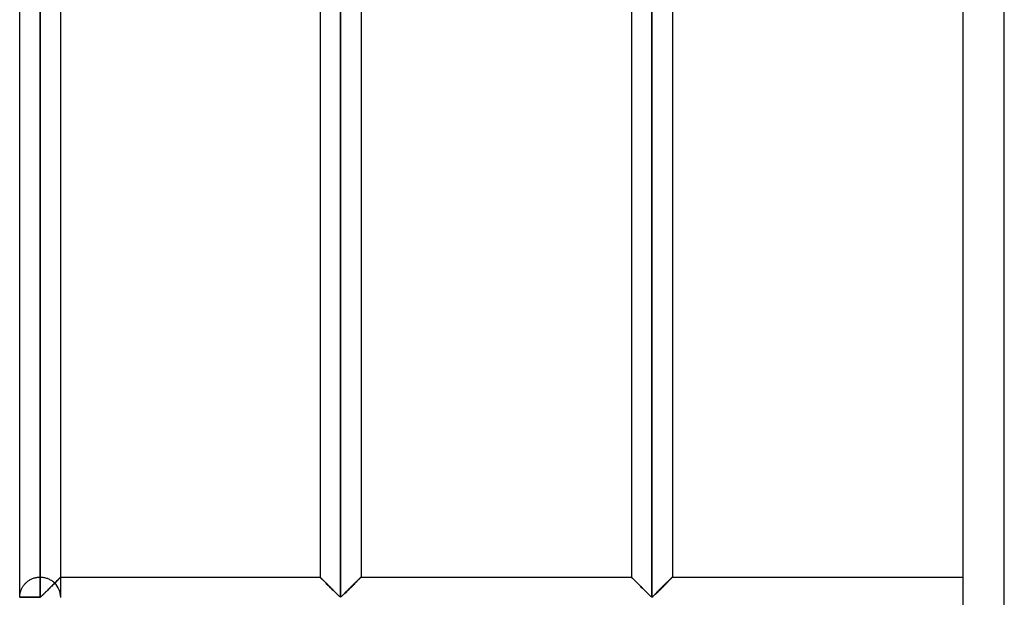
# Model space of a CAD drawing. Header units: millimetres. Extents: x -380 to 364, y -455 to 455.
# Tile 2 of 22: x -380 to -260, y -352 to -282. Entities that reach past the tile are written whole.
import ezdxf

# ---------------------------------------------------------------- set-up
doc = ezdxf.new("R2010")
doc.units = ezdxf.units.MM
doc.layers.add('MAIN-1', color=7, linetype='Continuous')
doc.layers.add('MAIN-2', color=7, linetype='Continuous')

msp = doc.modelspace()

# ---------------------------------------------------------------- linework, layer by layer
at = {"layer": 'MAIN-1'}
for p, q in [((-265, -455), (-265, 455)), ((-380, -352.01), (-380, -211.32)), ((-377.5, -352.01), (-377.5, -211.32)), ((-340.9, -211.32), (-340.9, -352.01)), ((-302.95, -211.32), (-302.95, -352.01)), ((-375, -349.58), (-375, -213.75)), ((-343.4, -213.75), (-343.4, -349.58)), ((-338.4, -213.75), (-338.4, -349.58)), ((-305.45, -213.75), (-305.45, -349.58)), ((-300.45, -213.75), (-300.45, -349.58)), ((-375.79, -350.37), (-375.89, -350.47)), ((-375.69, -350.27), (-375.79, -350.37)), ((-375.6, -350.18), (-375.69, -350.27)), ((-375.51, -350.09), (-375.6, -350.18)), ((-375.42, -350), (-375.51, -350.09)), ((-375.34, -349.92), (-375.42, -350)), ((-375.26, -349.85), (-375.34, -349.92)), ((-375.2, -349.78), (-375.26, -349.85)), ((-375.14, -349.72), (-375.2, -349.78)), ((-375.09, -349.67), (-375.14, -349.72)), ((-375.05, -349.63), (-375.09, -349.67)), ((-375.02, -349.61), (-375.05, -349.63)), ((-375.01, -349.59), (-375.02, -349.61)), ((-375, -349.58), (-375.01, -349.59)), ((-375, -349.58), (-343.4, -349.58)), ((-343.39, -349.59), (-343.4, -349.58)), ((-343.38, -349.6), (-343.39, -349.59)), ((-343.36, -349.62), (-343.38, -349.6)), ((-343.33, -349.66), (-343.36, -349.62)), ((-343.29, -349.7), (-343.33, -349.66)), ((-343.24, -349.75), (-343.29, -349.7)), ((-343.18, -349.8), (-343.24, -349.75)), ((-343.12, -349.86), (-343.18, -349.8)), ((-343.05, -349.93), (-343.12, -349.86)), ((-342.97, -350.01), (-343.05, -349.93)), ((-342.89, -350.09), (-342.97, -350.01)), ((-342.81, -350.17), (-342.89, -350.09)), ((-342.73, -350.26), (-342.81, -350.17)), ((-342.64, -350.34), (-342.73, -350.26)), ((-342.55, -350.43), (-342.64, -350.34)), ((-339.16, -350.34), (-339.25, -350.43)), ((-339.07, -350.26), (-339.16, -350.34)), ((-338.99, -350.17), (-339.07, -350.26)), ((-338.91, -350.09), (-338.99, -350.17)), ((-338.83, -350.01), (-338.91, -350.09)), ((-338.75, -349.93), (-338.83, -350.01)), ((-338.68, -349.86), (-338.75, -349.93)), ((-338.62, -349.8), (-338.68, -349.86)), ((-338.56, -349.75), (-338.62, -349.8)), ((-338.51, -349.7), (-338.56, -349.75)), ((-338.47, -349.66), (-338.51, -349.7)), ((-338.44, -349.62), (-338.47, -349.66)), ((-338.42, -349.6), (-338.44, -349.62)), ((-338.41, -349.59), (-338.42, -349.6)), ((-338.4, -349.58), (-338.41, -349.59)), ((-338.4, -349.58), (-305.45, -349.58)), ((-305.44, -349.59), (-305.45, -349.58)), ((-305.43, -349.6), (-305.44, -349.59)), ((-305.41, -349.62), (-305.43, -349.6)), ((-305.38, -349.66), (-305.41, -349.62)), ((-305.34, -349.7), (-305.38, -349.66)), ((-305.29, -349.75), (-305.34, -349.7)), ((-305.23, -349.8), (-305.29, -349.75)), ((-305.17, -349.86), (-305.23, -349.8)), ((-305.1, -349.93), (-305.17, -349.86)), ((-305.02, -350.01), (-305.1, -349.93)), ((-304.94, -350.09), (-305.02, -350.01)), ((-304.86, -350.17), (-304.94, -350.09)), ((-304.78, -350.26), (-304.86, -350.17)), ((-304.69, -350.34), (-304.78, -350.26)), ((-304.6, -350.43), (-304.69, -350.34)), ((-301.21, -350.34), (-301.3, -350.43)), ((-301.12, -350.26), (-301.21, -350.34)), ((-301.04, -350.17), (-301.12, -350.26)), ((-300.96, -350.09), (-301.04, -350.17)), ((-300.88, -350.01), (-300.96, -350.09)), ((-300.8, -349.93), (-300.88, -350.01)), ((-300.73, -349.86), (-300.8, -349.93)), ((-300.67, -349.8), (-300.73, -349.86)), ((-300.61, -349.75), (-300.67, -349.8)), ((-300.56, -349.7), (-300.61, -349.75)), ((-300.52, -349.66), (-300.56, -349.7)), ((-300.49, -349.62), (-300.52, -349.66)), ((-300.47, -349.6), (-300.49, -349.62)), ((-300.46, -349.59), (-300.47, -349.6)), ((-300.45, -349.58), (-300.46, -349.59)), ((-300.45, -349.58), (-265, -349.58)), ((-376.94, -351.52), (-377.04, -351.62)), ((-376.84, -351.42), (-376.94, -351.52)), ((-376.74, -351.32), (-376.84, -351.42)), ((-376.63, -351.22), (-376.74, -351.32)), ((-376.53, -351.11), (-376.63, -351.22)), ((-376.42, -351), (-376.53, -351.11)), ((-376.31, -350.89), (-376.42, -351)), ((-376.2, -350.79), (-376.31, -350.89)), ((-376.1, -350.68), (-376.2, -350.79)), ((-375.99, -350.57), (-376.1, -350.68)), ((-375.89, -350.47), (-375.99, -350.57)), ((-342.46, -350.53), (-342.55, -350.43)), ((-342.36, -350.62), (-342.46, -350.53)), ((-342.26, -350.72), (-342.36, -350.62)), ((-342.17, -350.82), (-342.26, -350.72)), ((-342.07, -350.91), (-342.17, -350.82)), ((-341.97, -351.01), (-342.07, -350.91)), ((-341.87, -351.11), (-341.97, -351.01)), ((-341.77, -351.21), (-341.87, -351.11)), ((-341.68, -351.3), (-341.77, -351.21)), ((-341.58, -351.39), (-341.68, -351.3)), ((-341.49, -351.49), (-341.58, -351.39)), ((-341.4, -351.58), (-341.49, -351.49)), ((-341.31, -351.66), (-341.4, -351.58)), ((-340.4, -351.58), (-340.49, -351.66)), ((-340.31, -351.49), (-340.4, -351.58)), ((-340.22, -351.39), (-340.31, -351.49)), ((-340.12, -351.3), (-340.22, -351.39)), ((-340.03, -351.21), (-340.12, -351.3)), ((-339.93, -351.11), (-340.03, -351.21)), ((-339.83, -351.01), (-339.93, -351.11)), ((-339.73, -350.91), (-339.83, -351.01)), ((-339.63, -350.82), (-339.73, -350.91)), ((-339.54, -350.72), (-339.63, -350.82)), ((-339.44, -350.62), (-339.54, -350.72)), ((-339.34, -350.53), (-339.44, -350.62)), ((-339.25, -350.43), (-339.34, -350.53)), ((-304.51, -350.53), (-304.6, -350.43)), ((-304.41, -350.62), (-304.51, -350.53)), ((-304.31, -350.72), (-304.41, -350.62)), ((-304.22, -350.82), (-304.31, -350.72)), ((-304.12, -350.91), (-304.22, -350.82)), ((-304.02, -351.01), (-304.12, -350.91)), ((-303.92, -351.11), (-304.02, -351.01)), ((-303.82, -351.21), (-303.92, -351.11)), ((-303.73, -351.3), (-303.82, -351.21)), ((-303.63, -351.39), (-303.73, -351.3)), ((-303.54, -351.49), (-303.63, -351.39)), ((-303.45, -351.58), (-303.54, -351.49)), ((-303.36, -351.66), (-303.45, -351.58)), ((-302.45, -351.58), (-302.54, -351.66)), ((-302.36, -351.49), (-302.45, -351.58)), ((-302.27, -351.39), (-302.36, -351.49)), ((-302.17, -351.3), (-302.27, -351.39)), ((-302.08, -351.21), (-302.17, -351.3)), ((-301.98, -351.11), (-302.08, -351.21)), ((-301.88, -351.01), (-301.98, -351.11)), ((-301.78, -350.91), (-301.88, -351.01)), ((-301.68, -350.82), (-301.78, -350.91)), ((-301.59, -350.72), (-301.68, -350.82)), ((-301.49, -350.62), (-301.59, -350.72)), ((-301.39, -350.53), (-301.49, -350.62)), ((-301.3, -350.43), (-301.39, -350.53)), ((-377.5, -352.01), (-380, -352.01)), ((-377.4, -351.96), (-377.5, -352.01)), ((-377.5, -352.08), (-377.5, -352.01)), ((-377.31, -351.88), (-377.4, -351.96)), ((-377.23, -351.8), (-377.31, -351.88)), ((-377.14, -351.71), (-377.23, -351.8)), ((-377.04, -351.62), (-377.14, -351.71)), ((-341.23, -351.75), (-341.31, -351.66)), ((-341.15, -351.82), (-341.23, -351.75)), ((-341.07, -351.9), (-341.15, -351.82)), ((-341, -351.96), (-341.07, -351.9)), ((-340.9, -352.01), (-341, -351.96)), ((-340.8, -351.96), (-340.9, -352.01)), ((-340.73, -351.9), (-340.8, -351.96)), ((-340.65, -351.82), (-340.73, -351.9)), ((-340.57, -351.75), (-340.65, -351.82)), ((-340.49, -351.66), (-340.57, -351.75)), ((-303.28, -351.75), (-303.36, -351.66)), ((-303.2, -351.82), (-303.28, -351.75)), ((-303.12, -351.9), (-303.2, -351.82)), ((-303.05, -351.96), (-303.12, -351.9)), ((-302.95, -352.01), (-303.05, -351.96)), ((-302.85, -351.96), (-302.95, -352.01)), ((-302.78, -351.9), (-302.85, -351.96)), ((-302.7, -351.82), (-302.78, -351.9)), ((-302.62, -351.75), (-302.7, -351.82)), ((-302.54, -351.66), (-302.62, -351.75))]:
    msp.add_line(p, q, dxfattribs=at)
msp.add_arc((-377.5, -352.08), 2.5, 178.3794, 180, dxfattribs=at)
at = {"layer": 'MAIN-2'}
for p, q in [((-260, -450), (-260, 450)), ((-377.5, -211.32), (-377.5, -352.01)), ((-340.9, -352.01), (-340.9, -211.32)), ((-340.9, -211.32), (-340.9, -352.01)), ((-340.9, -352.01), (-340.9, -211.32)), ((-302.95, -352.01), (-302.95, -211.32)), ((-302.95, -211.32), (-302.95, -352.01)), ((-302.95, -352.01), (-302.95, -211.32)), ((-377.5, -213.75), (-377.5, -349.58)), ((-377.5, -213.75), (-377.5, -349.58)), ((-377.5, -349.58), (-377.5, -213.75)), ((-377.5, -213.75), (-377.5, -349.58)), ((-377.5, -349.58), (-377.5, -213.75)), ((-377.5, -213.75), (-377.5, -349.58)), ((-377.5, -349.58), (-377.5, -213.75)), ((-377.5, -213.75), (-377.5, -349.58)), ((-377.5, -349.58), (-377.5, -213.75)), ((-377.5, -213.75), (-377.5, -349.58)), ((-377.5, -349.58), (-377.5, -213.75)), ((-377.5, -213.75), (-377.5, -349.58)), ((-377.5, -349.58), (-377.5, -213.75)), ((-377.5, -213.75), (-377.5, -349.58)), ((-377.5, -349.58), (-377.5, -213.75)), ((-377.5, -213.75), (-377.5, -349.58)), ((-377.5, -349.58), (-377.5, -213.75)), ((-377.5, -213.75), (-377.5, -349.58)), ((-377.5, -349.58), (-377.5, -213.75)), ((-377.5, -213.75), (-377.5, -349.58)), ((-377.5, -349.58), (-377.5, -213.75)), ((-377.5, -213.75), (-377.5, -349.58)), ((-377.5, -349.58), (-377.5, -213.75)), ((-377.5, -213.75), (-377.5, -349.58)), ((-377.5, -349.58), (-377.5, -213.75)), ((-377.5, -213.75), (-377.5, -349.58)), ((-377.5, -349.58), (-377.5, -213.75)), ((-377.5, -213.75), (-377.5, -349.58)), ((-377.5, -349.58), (-377.5, -213.75)), ((-377.5, -213.75), (-377.5, -349.58)), ((-377.5, -349.58), (-377.5, -213.75)), ((-377.5, -213.75), (-377.5, -349.58)), ((-377.5, -349.58), (-377.5, -213.75)), ((-377.5, -213.75), (-377.5, -349.58)), ((-377.5, -349.58), (-377.5, -213.75)), ((-377.5, -213.75), (-377.5, -349.58)), ((-377.5, -349.58), (-377.5, -213.75)), ((-377.5, -213.75), (-377.5, -349.58)), ((-377.5, -349.58), (-377.5, -213.75)), ((-377.5, -213.75), (-377.5, -349.58)), ((-377.5, -349.58), (-377.5, -213.75)), ((-377.5, -213.75), (-377.5, -349.58)), ((-377.5, -349.58), (-377.5, -213.75)), ((-377.5, -213.75), (-377.5, -349.58)), ((-377.5, -349.58), (-377.5, -213.75)), ((-377.5, -213.75), (-377.5, -349.58)), ((-377.5, -349.58), (-377.5, -213.75)), ((-377.5, -349.58), (-377.5, -213.75)), ((-379.36, -350.41), (-379.3, -350.35)), ((-379.3, -350.35), (-379.24, -350.29)), ((-379.24, -350.29), (-379.17, -350.23)), ((-379.17, -350.23), (-379.1, -350.17)), ((-379.1, -350.17), (-379.03, -350.11)), ((-379.03, -350.11), (-378.96, -350.05)), ((-378.96, -350.05), (-378.88, -350)), ((-378.88, -350), (-378.79, -349.94)), ((-378.79, -349.94), (-378.71, -349.89)), ((-378.71, -349.89), (-378.62, -349.85)), ((-378.62, -349.85), (-378.52, -349.8)), ((-378.52, -349.8), (-378.43, -349.76)), ((-378.43, -349.76), (-378.33, -349.73)), ((-378.33, -349.73), (-378.23, -349.69)), ((-378.23, -349.69), (-378.13, -349.66)), ((-378.13, -349.66), (-378.03, -349.64)), ((-378.03, -349.64), (-377.92, -349.62)), ((-377.92, -349.62), (-377.82, -349.6)), ((-377.82, -349.6), (-377.71, -349.59)), ((-377.71, -349.59), (-377.61, -349.59)), ((-377.61, -349.59), (-377.5, -349.58)), ((-377.5, -349.58), (-377.39, -349.59)), ((-377.39, -349.59), (-377.28, -349.59)), ((-377.28, -349.59), (-377.17, -349.6)), ((-377.17, -349.6), (-377.07, -349.62)), ((-377.07, -349.62), (-376.96, -349.64)), ((-376.96, -349.64), (-376.85, -349.67)), ((-376.85, -349.67), (-376.75, -349.7)), ((-376.75, -349.7), (-376.65, -349.73)), ((-376.65, -349.73), (-376.55, -349.77)), ((-376.55, -349.77), (-376.45, -349.81)), ((-376.45, -349.81), (-376.36, -349.86)), ((-376.36, -349.86), (-376.27, -349.91)), ((-376.27, -349.91), (-376.18, -349.96)), ((-376.18, -349.96), (-376.1, -350.01)), ((-376.1, -350.01), (-376.02, -350.07)), ((-376.02, -350.07), (-375.94, -350.13)), ((-375.94, -350.13), (-375.87, -350.19)), ((-375.87, -350.19), (-375.8, -350.25)), ((-375.87, -350.45), (-375.81, -350.39)), ((-375.81, -350.39), (-375.74, -350.32)), ((-375.8, -350.25), (-375.73, -350.31)), ((-375.74, -350.32), (-375.67, -350.26)), ((-375.73, -350.31), (-375.63, -350.21)), ((-375.67, -350.25), (-375.73, -350.31)), ((-375.67, -350.26), (-375.61, -350.19)), ((-375.6, -350.19), (-375.67, -350.25)), ((-375.63, -350.21), (-375.52, -350.1)), ((-375.61, -350.19), (-375.55, -350.13)), ((-375.54, -350.12), (-375.6, -350.19)), ((-375.55, -350.13), (-375.49, -350.07)), ((-375.48, -350.06), (-375.54, -350.12)), ((-375.52, -350.1), (-375.42, -350)), ((-375.49, -350.07), (-375.43, -350.01)), ((-375.42, -350.01), (-375.48, -350.06)), ((-375.43, -350.01), (-375.37, -349.96)), ((-375.42, -350), (-375.33, -349.91)), ((-375.37, -349.95), (-375.42, -350.01)), ((-375.37, -349.96), (-375.32, -349.9)), ((-375.32, -349.9), (-375.37, -349.95)), ((-375.33, -349.91), (-375.25, -349.83)), ((-375.32, -349.9), (-375.27, -349.85)), ((-375.27, -349.85), (-375.32, -349.9)), ((-375.22, -349.8), (-375.27, -349.85)), ((-375.27, -349.85), (-375.22, -349.81)), ((-375.25, -349.83), (-375.17, -349.76)), ((-375.22, -349.81), (-375.18, -349.76)), ((-375.18, -349.76), (-375.22, -349.8)), ((-375.18, -349.76), (-375.14, -349.72)), ((-375.14, -349.72), (-375.18, -349.76)), ((-375.17, -349.76), (-375.11, -349.7)), ((-375.14, -349.72), (-375.11, -349.69)), ((-375.11, -349.69), (-375.14, -349.72)), ((-375.11, -349.7), (-375.06, -349.65)), ((-375.11, -349.69), (-375.08, -349.66)), ((-375.08, -349.66), (-375.11, -349.69)), ((-375.05, -349.63), (-375.08, -349.66)), ((-375.08, -349.66), (-375.05, -349.64)), ((-375.06, -349.65), (-375.03, -349.61)), ((-375.03, -349.61), (-375.05, -349.63)), ((-375.05, -349.64), (-375.03, -349.62)), ((-375.03, -349.61), (-375.01, -349.59)), ((-375.03, -349.62), (-375.02, -349.6)), ((-375.02, -349.6), (-375.03, -349.61)), ((-375.02, -349.6), (-375.01, -349.59)), ((-375.01, -349.59), (-375.02, -349.6)), ((-375.01, -349.59), (-375, -349.58)), ((-375.01, -349.59), (-375, -349.58)), ((-375, -349.58), (-375.01, -349.59)), ((-375, -349.58), (-375, -349.58)), ((-375, -352.01), (-375, -349.58)), ((-343.4, -349.58), (-343.39, -349.59)), ((-343.39, -349.59), (-343.4, -349.58)), ((-343.4, -349.58), (-343.4, -349.58)), ((-343.4, -349.58), (-343.39, -349.59)), ((-343.39, -349.59), (-343.38, -349.6)), ((-343.37, -349.61), (-343.39, -349.59)), ((-343.39, -349.59), (-343.37, -349.61)), ((-343.38, -349.6), (-343.36, -349.62)), ((-343.34, -349.64), (-343.37, -349.61)), ((-343.37, -349.61), (-343.34, -349.64)), ((-343.36, -349.62), (-343.33, -349.66)), ((-343.31, -349.67), (-343.34, -349.64)), ((-343.34, -349.64), (-343.31, -349.67)), ((-343.33, -349.66), (-343.29, -349.7)), ((-343.27, -349.72), (-343.31, -349.67)), ((-343.31, -349.67), (-343.27, -349.72)), ((-343.29, -349.7), (-343.24, -349.75)), ((-343.21, -349.77), (-343.27, -349.72)), ((-343.27, -349.72), (-343.21, -349.77)), ((-343.24, -349.75), (-343.18, -349.8)), ((-343.16, -349.83), (-343.21, -349.77)), ((-343.21, -349.77), (-343.16, -349.83)), ((-343.18, -349.8), (-343.12, -349.86)), ((-343.09, -349.89), (-343.16, -349.83)), ((-343.16, -349.83), (-343.09, -349.89)), ((-343.12, -349.86), (-343.05, -349.93)), ((-343.02, -349.96), (-343.09, -349.89)), ((-343.09, -349.89), (-343.02, -349.96)), ((-343.05, -349.93), (-342.97, -350.01)), ((-342.95, -350.04), (-343.02, -349.96)), ((-343.02, -349.96), (-342.95, -350.04)), ((-342.97, -350.01), (-342.89, -350.09)), ((-342.87, -350.12), (-342.95, -350.04)), ((-342.95, -350.04), (-342.87, -350.12)), ((-342.89, -350.09), (-342.81, -350.17)), ((-342.78, -350.2), (-342.87, -350.12)), ((-342.87, -350.12), (-342.78, -350.2)), ((-342.81, -350.17), (-342.73, -350.26)), ((-342.7, -350.28), (-342.78, -350.2)), ((-342.78, -350.2), (-342.7, -350.28)), ((-342.73, -350.26), (-342.64, -350.34)), ((-342.61, -350.37), (-342.7, -350.28)), ((-342.7, -350.28), (-342.61, -350.37)), ((-342.64, -350.34), (-342.55, -350.43)), ((-342.52, -350.46), (-342.61, -350.37)), ((-342.61, -350.37), (-342.52, -350.46)), ((-339.28, -350.46), (-339.19, -350.37)), ((-339.19, -350.37), (-339.28, -350.46)), ((-339.25, -350.43), (-339.16, -350.34)), ((-339.19, -350.37), (-339.1, -350.28)), ((-339.1, -350.28), (-339.19, -350.37)), ((-339.16, -350.34), (-339.07, -350.26)), ((-339.1, -350.28), (-339.02, -350.2)), ((-339.02, -350.2), (-339.1, -350.28)), ((-339.07, -350.26), (-338.99, -350.17)), ((-339.02, -350.2), (-338.93, -350.12)), ((-338.93, -350.12), (-339.02, -350.2)), ((-338.99, -350.17), (-338.91, -350.09)), ((-338.93, -350.12), (-338.85, -350.04)), ((-338.85, -350.04), (-338.93, -350.12)), ((-338.91, -350.09), (-338.83, -350.01)), ((-338.85, -350.04), (-338.78, -349.96)), ((-338.78, -349.96), (-338.85, -350.04)), ((-338.83, -350.01), (-338.75, -349.93)), ((-338.78, -349.96), (-338.71, -349.89)), ((-338.71, -349.89), (-338.78, -349.96)), ((-338.75, -349.93), (-338.68, -349.86)), ((-338.71, -349.89), (-338.64, -349.83)), ((-338.64, -349.83), (-338.71, -349.89)), ((-338.68, -349.86), (-338.62, -349.8)), ((-338.64, -349.83), (-338.59, -349.77)), ((-338.59, -349.77), (-338.64, -349.83)), ((-338.62, -349.8), (-338.56, -349.75)), ((-338.59, -349.77), (-338.53, -349.72)), ((-338.53, -349.72), (-338.59, -349.77)), ((-338.56, -349.75), (-338.51, -349.7)), ((-338.53, -349.72), (-338.49, -349.67)), ((-338.49, -349.67), (-338.53, -349.72)), ((-338.51, -349.7), (-338.47, -349.66)), ((-338.49, -349.67), (-338.46, -349.64)), ((-338.46, -349.64), (-338.49, -349.67)), ((-338.47, -349.66), (-338.44, -349.62)), ((-338.46, -349.64), (-338.43, -349.61)), ((-338.43, -349.61), (-338.46, -349.64)), ((-338.44, -349.62), (-338.42, -349.6)), ((-338.43, -349.61), (-338.41, -349.59)), ((-338.41, -349.59), (-338.43, -349.61)), ((-338.42, -349.6), (-338.41, -349.59)), ((-338.41, -349.59), (-338.4, -349.58)), ((-338.4, -349.58), (-338.41, -349.59)), ((-338.41, -349.59), (-338.4, -349.58)), ((-338.4, -349.58), (-338.4, -349.58)), ((-305.45, -349.58), (-305.44, -349.59)), ((-305.44, -349.59), (-305.45, -349.58)), ((-305.45, -349.58), (-305.45, -349.58)), ((-305.45, -349.58), (-305.44, -349.59)), ((-305.44, -349.59), (-305.43, -349.6)), ((-305.42, -349.61), (-305.44, -349.59)), ((-305.44, -349.59), (-305.42, -349.61)), ((-305.43, -349.6), (-305.41, -349.62)), ((-305.39, -349.64), (-305.42, -349.61)), ((-305.42, -349.61), (-305.39, -349.64)), ((-305.41, -349.62), (-305.38, -349.66)), ((-305.36, -349.67), (-305.39, -349.64)), ((-305.39, -349.64), (-305.36, -349.67)), ((-305.38, -349.66), (-305.34, -349.7)), ((-305.32, -349.72), (-305.36, -349.67)), ((-305.36, -349.67), (-305.32, -349.72)), ((-305.34, -349.7), (-305.29, -349.75)), ((-305.26, -349.77), (-305.32, -349.72)), ((-305.32, -349.72), (-305.26, -349.77)), ((-305.29, -349.75), (-305.23, -349.8)), ((-305.21, -349.83), (-305.26, -349.77)), ((-305.26, -349.77), (-305.21, -349.83)), ((-305.23, -349.8), (-305.17, -349.86)), ((-305.14, -349.89), (-305.21, -349.83)), ((-305.21, -349.83), (-305.14, -349.89)), ((-305.17, -349.86), (-305.1, -349.93)), ((-305.07, -349.96), (-305.14, -349.89)), ((-305.14, -349.89), (-305.07, -349.96)), ((-305.1, -349.93), (-305.02, -350.01)), ((-305, -350.04), (-305.07, -349.96)), ((-305.07, -349.96), (-305, -350.04)), ((-305.02, -350.01), (-304.94, -350.09)), ((-304.92, -350.12), (-305, -350.04)), ((-305, -350.04), (-304.92, -350.12)), ((-304.94, -350.09), (-304.86, -350.17)), ((-304.83, -350.2), (-304.92, -350.12)), ((-304.92, -350.12), (-304.83, -350.2)), ((-304.86, -350.17), (-304.78, -350.26)), ((-304.75, -350.28), (-304.83, -350.2)), ((-304.83, -350.2), (-304.75, -350.28)), ((-304.78, -350.26), (-304.69, -350.34)), ((-304.66, -350.37), (-304.75, -350.28)), ((-304.75, -350.28), (-304.66, -350.37)), ((-304.69, -350.34), (-304.6, -350.43)), ((-304.57, -350.46), (-304.66, -350.37)), ((-304.66, -350.37), (-304.57, -350.46)), ((-301.33, -350.46), (-301.24, -350.37)), ((-301.24, -350.37), (-301.33, -350.46)), ((-301.3, -350.43), (-301.21, -350.34)), ((-301.24, -350.37), (-301.15, -350.28)), ((-301.15, -350.28), (-301.24, -350.37)), ((-301.21, -350.34), (-301.12, -350.26)), ((-301.15, -350.28), (-301.07, -350.2)), ((-301.07, -350.2), (-301.15, -350.28)), ((-301.12, -350.26), (-301.04, -350.17)), ((-301.07, -350.2), (-300.98, -350.12)), ((-300.98, -350.12), (-301.07, -350.2)), ((-301.04, -350.17), (-300.96, -350.09)), ((-300.98, -350.12), (-300.9, -350.04)), ((-300.9, -350.04), (-300.98, -350.12)), ((-300.96, -350.09), (-300.88, -350.01)), ((-300.9, -350.04), (-300.83, -349.96)), ((-300.83, -349.96), (-300.9, -350.04)), ((-300.88, -350.01), (-300.8, -349.93)), ((-300.83, -349.96), (-300.76, -349.89)), ((-300.76, -349.89), (-300.83, -349.96)), ((-300.8, -349.93), (-300.73, -349.86)), ((-300.76, -349.89), (-300.69, -349.83)), ((-300.69, -349.83), (-300.76, -349.89)), ((-300.73, -349.86), (-300.67, -349.8)), ((-300.69, -349.83), (-300.64, -349.77)), ((-300.64, -349.77), (-300.69, -349.83)), ((-300.67, -349.8), (-300.61, -349.75)), ((-300.64, -349.77), (-300.58, -349.72)), ((-300.58, -349.72), (-300.64, -349.77)), ((-300.61, -349.75), (-300.56, -349.7)), ((-300.58, -349.72), (-300.54, -349.67)), ((-300.54, -349.67), (-300.58, -349.72)), ((-300.56, -349.7), (-300.52, -349.66)), ((-300.54, -349.67), (-300.51, -349.64)), ((-300.51, -349.64), (-300.54, -349.67)), ((-300.52, -349.66), (-300.49, -349.62)), ((-300.51, -349.64), (-300.48, -349.61)), ((-300.48, -349.61), (-300.51, -349.64)), ((-300.49, -349.62), (-300.47, -349.6)), ((-300.48, -349.61), (-300.46, -349.59)), ((-300.46, -349.59), (-300.48, -349.61)), ((-300.47, -349.6), (-300.46, -349.59)), ((-300.46, -349.59), (-300.45, -349.58)), ((-300.45, -349.58), (-300.46, -349.59)), ((-300.46, -349.59), (-300.45, -349.58)), ((-300.45, -349.58), (-300.45, -349.58)), ((-379.95, -351.61), (-379.94, -351.55)), ((-379.94, -351.55), (-379.93, -351.49)), ((-379.93, -351.49), (-379.91, -351.42)), ((-379.91, -351.42), (-379.89, -351.35)), ((-379.89, -351.35), (-379.87, -351.29)), ((-379.87, -351.29), (-379.85, -351.22)), ((-379.85, -351.22), (-379.82, -351.15)), ((-379.82, -351.15), (-379.79, -351.09)), ((-379.79, -351.09), (-379.76, -351.02)), ((-379.76, -351.02), (-379.73, -350.95)), ((-379.73, -350.95), (-379.69, -350.88)), ((-379.69, -350.88), (-379.65, -350.81)), ((-379.65, -350.81), (-379.61, -350.74)), ((-379.61, -350.74), (-379.57, -350.67)), ((-379.57, -350.67), (-379.52, -350.61)), ((-379.52, -350.61), (-379.47, -350.54)), ((-379.47, -350.54), (-379.41, -350.48)), ((-379.41, -350.48), (-379.36, -350.41)), ((-377.07, -351.65), (-377, -351.58)), ((-377, -351.58), (-376.94, -351.52)), ((-376.94, -351.52), (-376.87, -351.45)), ((-376.87, -351.45), (-376.8, -351.38)), ((-376.8, -351.38), (-376.73, -351.31)), ((-376.73, -351.31), (-376.66, -351.24)), ((-376.66, -351.24), (-376.59, -351.17)), ((-376.59, -351.17), (-376.52, -351.1)), ((-376.52, -351.1), (-376.45, -351.03)), ((-376.45, -351.03), (-376.37, -350.95)), ((-376.37, -350.95), (-376.3, -350.88)), ((-376.3, -350.88), (-376.23, -350.81)), ((-376.23, -350.81), (-376.15, -350.74)), ((-376.15, -350.74), (-376.08, -350.66)), ((-376.08, -350.66), (-376.01, -350.59)), ((-376.01, -350.59), (-375.94, -350.52)), ((-375.94, -350.52), (-375.87, -350.45)), ((-342.55, -350.43), (-342.46, -350.53)), ((-342.43, -350.55), (-342.52, -350.46)), ((-342.52, -350.46), (-342.43, -350.55)), ((-342.46, -350.53), (-342.36, -350.62)), ((-342.34, -350.64), (-342.43, -350.55)), ((-342.43, -350.55), (-342.34, -350.64)), ((-342.36, -350.62), (-342.26, -350.72)), ((-342.24, -350.74), (-342.34, -350.64)), ((-342.34, -350.64), (-342.24, -350.74)), ((-342.26, -350.72), (-342.17, -350.82)), ((-342.15, -350.84), (-342.24, -350.74)), ((-342.24, -350.74), (-342.15, -350.84)), ((-342.17, -350.82), (-342.07, -350.91)), ((-342.05, -350.93), (-342.15, -350.84)), ((-342.15, -350.84), (-342.05, -350.93)), ((-342.07, -350.91), (-341.97, -351.01)), ((-341.95, -351.03), (-342.05, -350.93)), ((-342.05, -350.93), (-341.95, -351.03)), ((-341.97, -351.01), (-341.87, -351.11)), ((-341.86, -351.13), (-341.95, -351.03)), ((-341.95, -351.03), (-341.86, -351.13)), ((-341.87, -351.11), (-341.77, -351.21)), ((-341.76, -351.22), (-341.86, -351.13)), ((-341.86, -351.13), (-341.76, -351.22)), ((-341.77, -351.21), (-341.68, -351.3)), ((-341.67, -351.31), (-341.76, -351.22)), ((-341.76, -351.22), (-341.67, -351.31)), ((-341.68, -351.3), (-341.58, -351.39)), ((-341.57, -351.41), (-341.67, -351.31)), ((-341.67, -351.31), (-341.57, -351.41)), ((-341.58, -351.39), (-341.49, -351.49)), ((-341.48, -351.5), (-341.57, -351.41)), ((-341.57, -351.41), (-341.48, -351.5)), ((-341.49, -351.49), (-341.4, -351.58)), ((-341.39, -351.58), (-341.48, -351.5)), ((-341.48, -351.5), (-341.39, -351.58)), ((-341.4, -351.58), (-341.31, -351.66)), ((-341.31, -351.67), (-341.39, -351.58)), ((-341.39, -351.58), (-341.31, -351.67)), ((-340.49, -351.67), (-340.41, -351.58)), ((-340.41, -351.58), (-340.49, -351.67)), ((-340.49, -351.66), (-340.4, -351.58)), ((-340.41, -351.58), (-340.32, -351.5)), ((-340.32, -351.5), (-340.41, -351.58)), ((-340.4, -351.58), (-340.31, -351.49)), ((-340.32, -351.5), (-340.23, -351.41)), ((-340.23, -351.41), (-340.32, -351.5)), ((-340.31, -351.49), (-340.22, -351.39)), ((-340.23, -351.41), (-340.13, -351.31)), ((-340.13, -351.31), (-340.23, -351.41)), ((-340.22, -351.39), (-340.12, -351.3)), ((-340.13, -351.31), (-340.04, -351.22)), ((-340.04, -351.22), (-340.13, -351.31)), ((-340.12, -351.3), (-340.03, -351.21)), ((-340.04, -351.22), (-339.94, -351.13)), ((-339.94, -351.13), (-340.04, -351.22)), ((-340.03, -351.21), (-339.93, -351.11)), ((-339.94, -351.13), (-339.85, -351.03)), ((-339.85, -351.03), (-339.94, -351.13)), ((-339.93, -351.11), (-339.83, -351.01)), ((-339.85, -351.03), (-339.75, -350.93)), ((-339.75, -350.93), (-339.85, -351.03)), ((-339.83, -351.01), (-339.73, -350.91)), ((-339.75, -350.93), (-339.65, -350.84)), ((-339.65, -350.84), (-339.75, -350.93)), ((-339.73, -350.91), (-339.63, -350.82)), ((-339.65, -350.84), (-339.56, -350.74)), ((-339.56, -350.74), (-339.65, -350.84)), ((-339.63, -350.82), (-339.54, -350.72)), ((-339.56, -350.74), (-339.46, -350.64)), ((-339.46, -350.64), (-339.56, -350.74)), ((-339.54, -350.72), (-339.44, -350.62)), ((-339.46, -350.64), (-339.37, -350.55)), ((-339.37, -350.55), (-339.46, -350.64)), ((-339.44, -350.62), (-339.34, -350.53)), ((-339.37, -350.55), (-339.28, -350.46)), ((-339.28, -350.46), (-339.37, -350.55)), ((-339.34, -350.53), (-339.25, -350.43)), ((-304.6, -350.43), (-304.51, -350.53)), ((-304.48, -350.55), (-304.57, -350.46)), ((-304.57, -350.46), (-304.48, -350.55)), ((-304.51, -350.53), (-304.41, -350.62)), ((-304.39, -350.64), (-304.48, -350.55)), ((-304.48, -350.55), (-304.39, -350.64)), ((-304.41, -350.62), (-304.31, -350.72)), ((-304.29, -350.74), (-304.39, -350.64)), ((-304.39, -350.64), (-304.29, -350.74)), ((-304.31, -350.72), (-304.22, -350.82)), ((-304.2, -350.84), (-304.29, -350.74)), ((-304.29, -350.74), (-304.2, -350.84)), ((-304.22, -350.82), (-304.12, -350.91)), ((-304.1, -350.93), (-304.2, -350.84)), ((-304.2, -350.84), (-304.1, -350.93)), ((-304.12, -350.91), (-304.02, -351.01)), ((-304, -351.03), (-304.1, -350.93)), ((-304.1, -350.93), (-304, -351.03)), ((-304.02, -351.01), (-303.92, -351.11)), ((-303.91, -351.13), (-304, -351.03)), ((-304, -351.03), (-303.91, -351.13)), ((-303.92, -351.11), (-303.82, -351.21)), ((-303.81, -351.22), (-303.91, -351.13)), ((-303.91, -351.13), (-303.81, -351.22)), ((-303.82, -351.21), (-303.73, -351.3)), ((-303.72, -351.31), (-303.81, -351.22)), ((-303.81, -351.22), (-303.72, -351.31)), ((-303.73, -351.3), (-303.63, -351.39)), ((-303.62, -351.41), (-303.72, -351.31)), ((-303.72, -351.31), (-303.62, -351.41)), ((-303.63, -351.39), (-303.54, -351.49)), ((-303.53, -351.5), (-303.62, -351.41)), ((-303.62, -351.41), (-303.53, -351.5)), ((-303.54, -351.49), (-303.45, -351.58)), ((-303.44, -351.58), (-303.53, -351.5)), ((-303.53, -351.5), (-303.44, -351.58)), ((-303.45, -351.58), (-303.36, -351.66)), ((-303.36, -351.67), (-303.44, -351.58)), ((-303.44, -351.58), (-303.36, -351.67)), ((-302.54, -351.67), (-302.46, -351.58)), ((-302.46, -351.58), (-302.54, -351.67)), ((-302.54, -351.66), (-302.45, -351.58)), ((-302.46, -351.58), (-302.37, -351.5)), ((-302.37, -351.5), (-302.46, -351.58)), ((-302.45, -351.58), (-302.36, -351.49)), ((-302.37, -351.5), (-302.28, -351.41)), ((-302.28, -351.41), (-302.37, -351.5)), ((-302.36, -351.49), (-302.27, -351.39)), ((-302.28, -351.41), (-302.18, -351.31)), ((-302.18, -351.31), (-302.28, -351.41)), ((-302.27, -351.39), (-302.17, -351.3)), ((-302.18, -351.31), (-302.09, -351.22)), ((-302.09, -351.22), (-302.18, -351.31)), ((-302.17, -351.3), (-302.08, -351.21)), ((-302.09, -351.22), (-301.99, -351.13)), ((-301.99, -351.13), (-302.09, -351.22)), ((-302.08, -351.21), (-301.98, -351.11)), ((-301.99, -351.13), (-301.9, -351.03)), ((-301.9, -351.03), (-301.99, -351.13)), ((-301.98, -351.11), (-301.88, -351.01)), ((-301.9, -351.03), (-301.8, -350.93)), ((-301.8, -350.93), (-301.9, -351.03)), ((-301.88, -351.01), (-301.78, -350.91)), ((-301.8, -350.93), (-301.7, -350.84)), ((-301.7, -350.84), (-301.8, -350.93)), ((-301.78, -350.91), (-301.68, -350.82)), ((-301.7, -350.84), (-301.61, -350.74)), ((-301.61, -350.74), (-301.7, -350.84)), ((-301.68, -350.82), (-301.59, -350.72)), ((-301.61, -350.74), (-301.51, -350.64)), ((-301.51, -350.64), (-301.61, -350.74)), ((-301.59, -350.72), (-301.49, -350.62)), ((-301.51, -350.64), (-301.42, -350.55)), ((-301.42, -350.55), (-301.51, -350.64)), ((-301.49, -350.62), (-301.39, -350.53)), ((-301.42, -350.55), (-301.33, -350.46)), ((-301.33, -350.46), (-301.42, -350.55)), ((-301.39, -350.53), (-301.3, -350.43)), ((-380, -351.94), (-379.99, -351.89)), ((-380, -351.98), (-380, -351.94)), ((-380, -352.01), (-380, -351.98)), ((-380, -352.01), (-377.5, -352.01)), ((-379.99, -351.84), (-379.98, -351.78)), ((-379.99, -351.89), (-379.99, -351.84)), ((-379.98, -351.78), (-379.97, -351.73)), ((-379.97, -351.67), (-379.95, -351.61)), ((-379.97, -351.73), (-379.97, -351.67)), ((-377.5, -352.01), (-377.42, -351.98)), ((-377.5, -352.01), (-377.5, -352.08)), ((-377.42, -351.98), (-377.37, -351.93)), ((-377.37, -351.93), (-377.31, -351.88)), ((-377.31, -351.88), (-377.25, -351.83)), ((-377.25, -351.83), (-377.19, -351.77)), ((-377.19, -351.77), (-377.13, -351.71)), ((-377.13, -351.71), (-377.07, -351.65)), ((-341.31, -351.66), (-341.23, -351.75)), ((-341.23, -351.75), (-341.31, -351.67)), ((-341.31, -351.67), (-341.23, -351.75)), ((-341.23, -351.75), (-341.15, -351.82)), ((-341.15, -351.83), (-341.23, -351.75)), ((-341.23, -351.75), (-341.15, -351.83)), ((-341.15, -351.82), (-341.07, -351.9)), ((-341.07, -351.9), (-341.15, -351.83)), ((-341.15, -351.83), (-341.07, -351.9)), ((-341.07, -351.9), (-341, -351.96)), ((-341, -351.96), (-341.07, -351.9)), ((-341.07, -351.9), (-341, -351.96)), ((-341, -351.96), (-340.9, -352.01)), ((-340.9, -352.01), (-341, -351.96)), ((-341, -351.96), (-340.9, -352.01)), ((-340.9, -352.01), (-340.8, -351.96)), ((-340.8, -351.96), (-340.9, -352.01)), ((-340.9, -352.01), (-340.8, -351.96)), ((-340.8, -351.96), (-340.73, -351.9)), ((-340.73, -351.9), (-340.8, -351.96)), ((-340.8, -351.96), (-340.73, -351.9)), ((-340.73, -351.9), (-340.65, -351.82)), ((-340.73, -351.9), (-340.65, -351.83)), ((-340.65, -351.83), (-340.73, -351.9)), ((-340.65, -351.83), (-340.57, -351.75)), ((-340.57, -351.75), (-340.65, -351.83)), ((-340.65, -351.82), (-340.57, -351.75)), ((-340.57, -351.75), (-340.49, -351.66)), ((-340.57, -351.75), (-340.49, -351.67)), ((-340.49, -351.67), (-340.57, -351.75)), ((-303.36, -351.66), (-303.28, -351.75)), ((-303.28, -351.75), (-303.36, -351.67)), ((-303.36, -351.67), (-303.28, -351.75)), ((-303.28, -351.75), (-303.2, -351.82)), ((-303.2, -351.83), (-303.28, -351.75)), ((-303.28, -351.75), (-303.2, -351.83)), ((-303.2, -351.82), (-303.12, -351.9)), ((-303.12, -351.9), (-303.2, -351.83)), ((-303.2, -351.83), (-303.12, -351.9)), ((-303.12, -351.9), (-303.05, -351.96)), ((-303.05, -351.96), (-303.12, -351.9)), ((-303.12, -351.9), (-303.05, -351.96)), ((-303.05, -351.96), (-302.95, -352.01)), ((-302.95, -352.01), (-303.05, -351.96)), ((-303.05, -351.96), (-302.95, -352.01)), ((-302.95, -352.01), (-302.85, -351.96)), ((-302.85, -351.96), (-302.95, -352.01)), ((-302.95, -352.01), (-302.85, -351.96)), ((-302.85, -351.96), (-302.78, -351.9)), ((-302.78, -351.9), (-302.85, -351.96)), ((-302.85, -351.96), (-302.78, -351.9)), ((-302.78, -351.9), (-302.7, -351.82)), ((-302.78, -351.9), (-302.7, -351.83)), ((-302.7, -351.83), (-302.78, -351.9)), ((-302.7, -351.83), (-302.62, -351.75)), ((-302.62, -351.75), (-302.7, -351.83)), ((-302.7, -351.82), (-302.62, -351.75)), ((-302.62, -351.75), (-302.54, -351.66)), ((-302.62, -351.75), (-302.54, -351.67)), ((-302.54, -351.67), (-302.62, -351.75))]:
    msp.add_line(p, q, dxfattribs=at)
msp.add_ellipse((-377.5, -352.08), major_axis=(-2.5, 0), ratio=1, start_param=-3.141593, end_param=-2.355795, dxfattribs=at)

doc.saveas('drawing.dxf')
